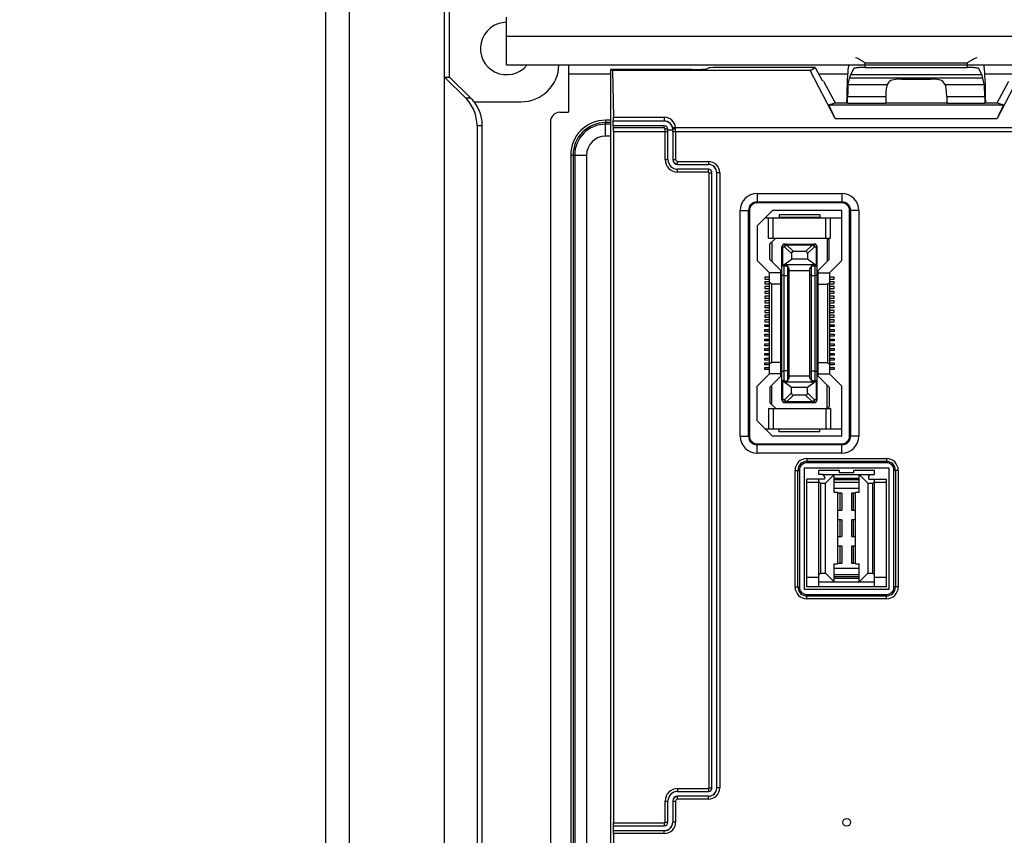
# Model space of a CAD drawing. Header units: millimetres. Extents: x 5740 to 7888, y -1457 to 417.
# Tile 105 of 120: x 7101 to 7204, y 73 to 159. Entities that reach past the tile are written whole.
import ezdxf

# ---------------------------------------------------------------- set-up
doc = ezdxf.new("R2010")
doc.units = ezdxf.units.MM
doc.header["$LTSCALE"] = 23.1
doc.header["$PDMODE"] = 3
doc.header["$PDSIZE"] = 0.31
doc.layers.get('0').update_dxf_attribs({"linetype": 'CONTINUOUS'})
doc.layers.get('Defpoints').update_dxf_attribs({"linetype": 'CONTINUOUS'})
for name, color, linetype in [('4611202012', 7, 'CONTINUOUS'), ('FX23-40P-0_5SV152', 7, 'CONTINUOUS'), ('W3_BACKPLATE_4SLOT2', 7, 'CONTINUOUS'), ('W3_BACKPLATE_HANDLE_2111052', 7, 'CONTINUOUS'), ('W3_BP_4SLOT_COVER1_2211232', 7, 'CONTINUOUS')]:
    doc.layers.add(name, color=color, linetype=linetype)
doc.styles.get("Standard").update_dxf_attribs({"font": 'arial.ttf'})
doc.dimstyles.new('DIMSTYLE_2$3', dxfattribs={"dimtxt": 2.5, "dimasz": 3, "dimexe": 0.18, "dimexo": 0.0625, "dimgap": 0.09, "dimtad": 1, "dimdec": 0, "dimdsep": 46, "dimtxsty": 'Standard', "dimblk": '_FILLED', "dimcen": 0.09, "dimadec": 0, "dimazin": 0, "dimtp": 0.01, "dimtm": 0.01, "dimtfac": 1, "dimtdec": 0, "dimtofl": 0, "dimtmove": 0, "dimatfit": 3, "dimldrblk": '_FILLED', "dimfxl": 0, "dimtolj": 1, "dimarcsym": 0})

# ---------------------------------------------------------------- blocks, each defined once
blk = doc.blocks.new('_FILLED')
at = {"color": 0, "linetype": 'ByBlock'}
blk.add_solid([(0, 0), (-1, 0.2), (-1, -0.2)], dxfattribs=at)
blk = doc.blocks.new('*D502')
at = {"color": 0, "linetype": 'Continuous', "lineweight": -2}
for p, q in [((7050.79, 85.16), (7156.94, 40.99)), ((7164.09, 37.79), (7164.09, 38.24)), ((7163.87, 38.02), (7164.32, 38.02))]:
    blk.add_line(p, q, dxfattribs=at)
at = {"layer": 'Defpoints', "color": 0, "linetype": 'Continuous'}
for p in [(7161.56, 39.07), (7166.63, 36.96)]:
    blk.add_point(p, dxfattribs=at)
at = {"color": 0, "linetype": 'Continuous', "lineweight": -2, "xscale": 5, "yscale": 5, "zscale": 5, "rotation": 337.4074015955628}
blk.add_blockref('_FILLED', (7161.56, 39.07), dxfattribs=at)
at = {"color": 0, "linetype": 'Continuous', "insert": (7051.94, 84.68), "char_height": 7.5, "attachment_point": 4, "rotation": 337.4074}
blk.add_mtext('\\A1;{\\fISOCPEUR|b0|i0|c0|p34;%%C}5.5(0.22)\\PEXTENSION USE', dxfattribs=at)

msp = doc.modelspace()

# ---------------------------------------------------------------- linework, layer by layer
at = {"layer": '4611202012', "color": 7}
for p, q in [((7183.375, 98.936), (7183.375, 111.687)), ((7183.375, 111.687), (7192.214, 111.687)), ((7192.214, 111.687), (7192.214, 98.936)), ((7184.886, 111.001), (7184.886, 111.433)), ((7187.033, 111.433), (7184.886, 111.433)), ((7185.326, 111.001), (7184.886, 111.001)), ((7185.458, 110.772), (7185.326, 111.001)), ((7185.333, 110.988), (7190.256, 110.988)), ((7185.458, 110.772), (7185.458, 110.493)), ((7186.474, 110.988), (7185.585, 110.099)), ((7186.474, 109.109), (7186.474, 110.988)), ((7186.474, 110.63), (7189.115, 110.63)), ((7187.033, 111.179), (7187.033, 111.433)), ((7188.557, 111.179), (7187.033, 111.179)), ((7188.557, 111.179), (7188.557, 111.433)), ((7190.703, 111.433), (7188.557, 111.433)), ((7189.115, 109.109), (7189.115, 110.988)), ((7190.004, 110.099), (7189.115, 110.988)), ((7190.131, 110.772), (7190.263, 111.001)), ((7190.131, 110.493), (7190.131, 110.772)), ((7190.263, 111.001), (7190.703, 111.001)), ((7190.703, 111.001), (7190.703, 111.433)), ((7183.629, 99.19), (7183.629, 110.493)), ((7185.458, 110.493), (7183.629, 110.493)), ((7184.886, 110.163), (7183.629, 110.163)), ((7184.886, 99.19), (7184.886, 110.493)), ((7185.036, 110.099), (7184.886, 110.249)), ((7185.036, 110.099), (7185.036, 100.625)), ((7185.036, 110.099), (7185.585, 110.099)), ((7185.585, 100.625), (7185.585, 110.099)), ((7186.474, 110.48), (7189.115, 110.48)), ((7189.115, 110.163), (7186.474, 110.163)), ((7190.004, 110.099), (7190.004, 100.625)), ((7190.004, 110.099), (7190.553, 110.099)), ((7190.131, 110.493), (7191.96, 110.493)), ((7190.553, 110.099), (7190.703, 110.249)), ((7190.553, 100.625), (7190.553, 110.099)), ((7190.703, 99.19), (7190.703, 110.493)), ((7191.96, 110.163), (7190.703, 110.163)), ((7191.96, 99.19), (7191.96, 110.493)), ((7186.474, 109.551), (7189.115, 109.551)), ((7186.88, 109.109), (7186.474, 109.109)), ((7186.88, 101.616), (7186.88, 109.109)), ((7187.299, 109.045), (7186.88, 109.045)), ((7187.122, 107.267), (7187.122, 109.045)), ((7187.299, 109.045), (7187.299, 107.267)), ((7188.29, 109.045), (7188.29, 107.267)), ((7188.709, 109.045), (7188.29, 109.045)), ((7188.467, 109.045), (7188.467, 107.267)), ((7188.709, 101.616), (7188.709, 109.109)), ((7189.115, 109.109), (7188.709, 109.109)), ((7186.88, 107.267), (7187.299, 107.267)), ((7188.29, 107.267), (7188.709, 107.267)), ((7187.299, 106.251), (7186.88, 106.251)), ((7187.122, 104.473), (7187.122, 106.251)), ((7187.299, 106.251), (7187.299, 104.473)), ((7188.29, 106.251), (7188.29, 104.473)), ((7188.709, 106.251), (7188.29, 106.251)), ((7188.467, 106.251), (7188.467, 104.473)), ((7186.88, 104.473), (7187.299, 104.473)), ((7188.29, 104.473), (7188.709, 104.473)), ((7187.299, 103.457), (7186.88, 103.457)), ((7187.122, 101.679), (7187.122, 103.457)), ((7187.299, 103.457), (7187.299, 101.679)), ((7188.29, 103.457), (7188.29, 101.679)), ((7188.709, 103.457), (7188.29, 103.457)), ((7188.467, 103.457), (7188.467, 101.679)), ((7186.474, 99.736), (7186.474, 101.616)), ((7186.474, 101.616), (7186.88, 101.616)), ((7186.88, 101.679), (7187.299, 101.679)), ((7188.29, 101.679), (7188.709, 101.679)), ((7188.709, 101.616), (7189.115, 101.616)), ((7189.115, 99.736), (7189.115, 101.616)), ((7185.036, 100.625), (7184.886, 100.475)), ((7185.036, 100.625), (7185.585, 100.625)), ((7185.585, 100.625), (7186.474, 99.736)), ((7186.474, 101.174), (7189.115, 101.174)), ((7189.115, 100.46), (7186.474, 100.46)), ((7189.115, 99.736), (7190.004, 100.625)), ((7190.004, 100.625), (7190.553, 100.625)), ((7190.553, 100.625), (7190.703, 100.475)), ((7184.886, 100.18), (7183.629, 100.18)), ((7184.886, 99.736), (7190.703, 99.736)), ((7189.115, 100.244), (7186.474, 100.244)), ((7189.115, 100.094), (7186.474, 100.094)), ((7191.96, 100.18), (7190.703, 100.18)), ((7192.214, 98.936), (7183.375, 98.936)), ((7191.96, 99.19), (7183.629, 99.19))]:
    msp.add_line(p, q, dxfattribs=at)
at = {"layer": 'FX23-40P-0_5SV152', "color": 7}
for p, q in [((7179.995, 138.717), (7178.395, 137.117)), ((7187.295, 138.717), (7179.995, 138.717)), ((7187.295, 133.467), (7187.295, 138.717)), ((7179.22, 137.942), (7187.295, 137.942)), ((7179.595, 135.817), (7179.595, 137.942)), ((7180.095, 135.817), (7180.095, 137.942)), ((7180.72, 138.242), (7180.72, 137.992)), ((7184.97, 138.242), (7180.72, 138.242)), ((7184.97, 137.992), (7180.72, 137.992)), ((7184.97, 138.242), (7184.97, 137.992)), ((7185.595, 135.817), (7185.595, 137.942)), ((7186.095, 135.817), (7186.095, 137.942)), ((7178.395, 137.117), (7178.395, 133.467)), ((7179.595, 135.817), (7186.095, 135.817)), ((7180.345, 135.817), (7179.745, 135.217)), ((7179.945, 135.417), (7179.945, 133.367)), ((7185.745, 135.817), (7185.745, 133.367)), ((7185.745, 135.817), (7185.945, 135.617)), ((7185.945, 133.567), (7185.945, 135.617)), ((7179.745, 133.567), (7179.745, 135.217)), ((7180.995, 118.842), (7180.995, 134.892)), ((7180.995, 134.892), (7181.282, 134.892)), ((7181.082, 132.981), (7181.082, 134.892)), ((7181.995, 134.18), (7181.282, 134.892)), ((7181.295, 135.192), (7184.395, 135.192)), ((7181.495, 135.104), (7181.495, 135.192)), ((7181.495, 135.104), (7182.207, 134.392)), ((7181.495, 135.104), (7184.195, 135.104)), ((7183.482, 134.392), (7182.207, 134.392)), ((7183.482, 134.392), (7184.195, 135.104)), ((7184.407, 134.892), (7183.695, 134.18)), ((7184.195, 135.192), (7184.195, 135.104)), ((7184.407, 134.892), (7184.695, 134.892)), ((7184.607, 134.892), (7184.607, 132.981)), ((7184.695, 118.842), (7184.695, 134.892)), ((7178.395, 133.467), (7179.695, 132.167)), ((7180.995, 132.317), (7179.745, 133.567)), ((7181.195, 133.017), (7181.995, 133.592)), ((7181.995, 134.18), (7181.995, 133.592)), ((7183.695, 133.592), (7181.995, 133.592)), ((7183.695, 134.18), (7183.695, 133.592)), ((7184.495, 133.017), (7183.695, 133.592)), ((7184.695, 132.317), (7185.945, 133.567)), ((7185.995, 132.167), (7187.295, 133.467)), ((7180.895, 121.317), (7180.895, 132.417)), ((7181.195, 133.017), (7181.082, 132.981)), ((7184.495, 133.017), (7181.195, 133.017)), ((7181.245, 120.816), (7181.245, 132.918)), ((7181.245, 132.918), (7181.575, 132.918)), ((7181.575, 132.918), (7181.575, 120.816)), ((7181.775, 132.632), (7181.575, 132.918)), ((7181.775, 121.102), (7181.775, 132.632)), ((7183.915, 132.367), (7181.775, 132.367)), ((7184.115, 132.918), (7183.915, 132.632)), ((7183.915, 121.102), (7183.915, 132.632)), ((7184.115, 120.816), (7184.115, 132.918)), ((7184.115, 132.918), (7184.445, 132.918)), ((7184.445, 132.918), (7184.445, 120.816)), ((7184.495, 133.017), (7184.607, 132.981)), ((7184.795, 121.317), (7184.795, 132.417)), ((7179.195, 131.717), (7179.195, 131.517)), ((7179.695, 131.717), (7179.195, 131.717)), ((7179.195, 131.517), (7179.695, 131.517)), ((7179.695, 121.567), (7179.695, 132.167)), ((7180.895, 132.167), (7179.695, 132.167)), ((7181.575, 131.867), (7181.245, 131.867)), ((7181.775, 132.037), (7181.575, 131.867)), ((7183.915, 132.037), (7184.115, 131.867)), ((7184.445, 131.867), (7184.115, 131.867)), ((7184.795, 132.167), (7185.995, 132.167)), ((7185.995, 132.167), (7185.995, 121.567)), ((7186.495, 131.717), (7185.995, 131.717)), ((7185.995, 131.517), (7186.495, 131.517)), ((7186.495, 131.517), (7186.495, 131.717)), ((7179.195, 131.217), (7179.195, 131.017)), ((7179.695, 131.217), (7179.195, 131.217)), ((7179.195, 131.017), (7179.695, 131.017)), ((7179.195, 130.717), (7179.195, 130.517)), ((7179.695, 130.717), (7179.195, 130.717)), ((7179.195, 130.517), (7179.695, 130.517)), ((7179.895, 130.967), (7179.695, 131.167)), ((7179.895, 130.967), (7179.895, 122.767)), ((7180.895, 130.967), (7179.895, 130.967)), ((7184.795, 130.967), (7185.795, 130.967)), ((7185.795, 130.967), (7185.995, 131.167)), ((7185.795, 130.967), (7185.795, 122.767)), ((7186.495, 131.217), (7185.995, 131.217)), ((7185.995, 131.017), (7186.495, 131.017)), ((7186.495, 130.717), (7185.995, 130.717)), ((7185.995, 130.517), (7186.495, 130.517)), ((7186.495, 131.017), (7186.495, 131.217)), ((7186.495, 130.517), (7186.495, 130.717)), ((7179.195, 130.217), (7179.195, 130.017)), ((7179.695, 130.217), (7179.195, 130.217)), ((7179.195, 130.017), (7179.695, 130.017)), ((7179.195, 129.717), (7179.195, 129.517)), ((7179.695, 129.717), (7179.195, 129.717)), ((7179.195, 129.517), (7179.695, 129.517)), ((7179.195, 129.217), (7179.195, 129.017)), ((7179.695, 129.217), (7179.195, 129.217)), ((7186.495, 130.217), (7185.995, 130.217)), ((7185.995, 130.017), (7186.495, 130.017)), ((7186.495, 129.717), (7185.995, 129.717)), ((7185.995, 129.517), (7186.495, 129.517)), ((7186.495, 129.217), (7185.995, 129.217)), ((7186.495, 130.017), (7186.495, 130.217)), ((7186.495, 129.517), (7186.495, 129.717)), ((7186.495, 129.017), (7186.495, 129.217)), ((7179.195, 129.017), (7179.695, 129.017)), ((7179.195, 128.717), (7179.195, 128.517)), ((7179.695, 128.717), (7179.195, 128.717)), ((7179.195, 128.517), (7179.695, 128.517)), ((7179.195, 128.217), (7179.195, 128.017)), ((7179.695, 128.217), (7179.195, 128.217)), ((7185.995, 129.017), (7186.495, 129.017)), ((7186.495, 128.717), (7185.995, 128.717)), ((7185.995, 128.517), (7186.495, 128.517)), ((7186.495, 128.217), (7185.995, 128.217)), ((7186.495, 128.517), (7186.495, 128.717)), ((7186.495, 128.017), (7186.495, 128.217)), ((7179.195, 128.017), (7179.695, 128.017)), ((7179.195, 127.717), (7179.195, 127.517)), ((7179.695, 127.717), (7179.195, 127.717)), ((7179.195, 127.517), (7179.695, 127.517)), ((7179.195, 127.217), (7179.195, 127.017)), ((7179.695, 127.217), (7179.195, 127.217)), ((7185.995, 128.017), (7186.495, 128.017)), ((7186.495, 127.717), (7185.995, 127.717)), ((7185.995, 127.517), (7186.495, 127.517)), ((7186.495, 127.217), (7185.995, 127.217)), ((7186.495, 127.517), (7186.495, 127.717)), ((7186.495, 127.017), (7186.495, 127.217)), ((7179.195, 127.017), (7179.695, 127.017)), ((7179.195, 126.517), (7179.195, 126.717)), ((7179.195, 126.717), (7179.695, 126.717)), ((7179.695, 126.517), (7179.195, 126.517)), ((7179.195, 126.017), (7179.195, 126.217)), ((7179.195, 126.217), (7179.695, 126.217)), ((7185.995, 127.017), (7186.495, 127.017)), ((7185.995, 126.717), (7186.495, 126.717)), ((7186.495, 126.517), (7185.995, 126.517)), ((7185.995, 126.217), (7186.495, 126.217)), ((7186.495, 126.717), (7186.495, 126.517)), ((7186.495, 126.217), (7186.495, 126.017)), ((7179.695, 126.017), (7179.195, 126.017)), ((7179.195, 125.517), (7179.195, 125.717)), ((7179.195, 125.717), (7179.695, 125.717)), ((7179.695, 125.517), (7179.195, 125.517)), ((7179.195, 125.017), (7179.195, 125.217)), ((7179.195, 125.217), (7179.695, 125.217)), ((7186.495, 126.017), (7185.995, 126.017)), ((7185.995, 125.717), (7186.495, 125.717)), ((7186.495, 125.517), (7185.995, 125.517)), ((7185.995, 125.217), (7186.495, 125.217)), ((7186.495, 125.717), (7186.495, 125.517)), ((7186.495, 125.217), (7186.495, 125.017)), ((7179.695, 125.017), (7179.195, 125.017)), ((7179.195, 124.517), (7179.195, 124.717)), ((7179.195, 124.717), (7179.695, 124.717)), ((7179.695, 124.517), (7179.195, 124.517)), ((7179.195, 124.017), (7179.195, 124.217)), ((7179.195, 124.217), (7179.695, 124.217)), ((7186.495, 125.017), (7185.995, 125.017)), ((7185.995, 124.717), (7186.495, 124.717)), ((7186.495, 124.517), (7185.995, 124.517)), ((7185.995, 124.217), (7186.495, 124.217)), ((7186.495, 124.717), (7186.495, 124.517)), ((7186.495, 124.217), (7186.495, 124.017)), ((7179.695, 124.017), (7179.195, 124.017)), ((7179.195, 123.517), (7179.195, 123.717)), ((7179.195, 123.717), (7179.695, 123.717)), ((7179.695, 123.517), (7179.195, 123.517)), ((7179.195, 123.017), (7179.195, 123.217)), ((7179.195, 123.217), (7179.695, 123.217)), ((7179.695, 123.017), (7179.195, 123.017)), ((7186.495, 124.017), (7185.995, 124.017)), ((7185.995, 123.717), (7186.495, 123.717)), ((7186.495, 123.517), (7185.995, 123.517)), ((7185.995, 123.217), (7186.495, 123.217)), ((7186.495, 123.017), (7185.995, 123.017)), ((7186.495, 123.717), (7186.495, 123.517)), ((7186.495, 123.217), (7186.495, 123.017)), ((7179.195, 122.517), (7179.195, 122.717)), ((7179.195, 122.717), (7179.695, 122.717)), ((7179.695, 122.517), (7179.195, 122.517)), ((7179.195, 122.017), (7179.195, 122.217)), ((7179.195, 122.217), (7179.695, 122.217)), ((7179.695, 122.017), (7179.195, 122.017)), ((7179.895, 122.767), (7179.695, 122.567)), ((7180.895, 122.767), (7179.895, 122.767)), ((7184.795, 122.767), (7185.795, 122.767)), ((7185.795, 122.767), (7185.995, 122.567)), ((7185.995, 122.717), (7186.495, 122.717)), ((7186.495, 122.517), (7185.995, 122.517)), ((7185.995, 122.217), (7186.495, 122.217)), ((7186.495, 122.017), (7185.995, 122.017)), ((7186.495, 122.717), (7186.495, 122.517)), ((7186.495, 122.217), (7186.495, 122.017)), ((7179.695, 121.567), (7178.395, 120.267)), ((7180.895, 121.567), (7179.695, 121.567)), ((7180.995, 121.417), (7179.745, 120.167)), ((7181.575, 121.867), (7181.245, 121.867)), ((7181.575, 121.867), (7181.775, 121.697)), ((7181.575, 120.816), (7181.775, 121.102)), ((7181.775, 121.367), (7183.915, 121.367)), ((7184.115, 121.867), (7183.915, 121.697)), ((7183.915, 121.102), (7184.115, 120.816)), ((7184.115, 121.867), (7184.445, 121.867)), ((7185.945, 120.167), (7184.695, 121.417)), ((7184.795, 121.567), (7185.995, 121.567)), ((7187.295, 120.267), (7185.995, 121.567)), ((7178.395, 116.617), (7178.395, 120.267)), ((7179.745, 120.167), (7179.745, 118.517)), ((7179.945, 118.317), (7179.945, 120.367)), ((7181.082, 118.842), (7181.082, 120.753)), ((7181.082, 120.753), (7181.195, 120.717)), ((7181.995, 120.142), (7181.195, 120.717)), ((7181.195, 120.717), (7184.495, 120.717)), ((7181.245, 120.816), (7181.575, 120.816)), ((7181.995, 119.554), (7181.995, 120.142)), ((7183.695, 120.142), (7181.995, 120.142)), ((7184.495, 120.717), (7183.695, 120.142)), ((7183.695, 119.554), (7183.695, 120.142)), ((7184.445, 120.816), (7184.115, 120.816)), ((7184.495, 120.717), (7184.607, 120.753)), ((7184.607, 120.753), (7184.607, 118.842)), ((7185.745, 117.917), (7185.745, 120.367)), ((7185.945, 120.167), (7185.945, 118.117)), ((7187.295, 115.017), (7187.295, 120.267)), ((7181.282, 118.842), (7181.995, 119.554)), ((7182.207, 119.342), (7181.495, 118.63)), ((7183.482, 119.342), (7182.207, 119.342)), ((7184.195, 118.63), (7183.482, 119.342)), ((7183.695, 119.554), (7184.407, 118.842)), ((7179.595, 117.917), (7179.595, 115.792)), ((7179.595, 117.917), (7186.095, 117.917)), ((7180.345, 117.917), (7179.745, 118.517)), ((7180.095, 117.917), (7180.095, 115.792)), ((7181.282, 118.842), (7180.995, 118.842)), ((7181.295, 118.542), (7184.395, 118.542)), ((7181.495, 118.542), (7181.495, 118.63)), ((7184.195, 118.63), (7181.495, 118.63)), ((7184.195, 118.63), (7184.195, 118.542)), ((7184.695, 118.842), (7184.407, 118.842)), ((7185.595, 117.917), (7185.595, 115.792)), ((7185.745, 117.917), (7185.945, 118.117)), ((7186.095, 117.917), (7186.095, 115.792)), ((7178.395, 116.617), (7179.995, 115.017)), ((7179.22, 115.792), (7187.295, 115.792)), ((7187.295, 115.017), (7179.995, 115.017)), ((7180.72, 115.492), (7180.72, 115.742)), ((7184.97, 115.742), (7180.72, 115.742)), ((7184.97, 115.492), (7180.72, 115.492)), ((7184.97, 115.492), (7184.97, 115.742))]:
    msp.add_line(p, q, dxfattribs=at)
for centre, start, end in [((7181.295, 134.892), 90, 180), ((7184.395, 134.892), 0, 90), ((7181.295, 118.842), 180, 270), ((7184.395, 118.842), 270, 0)]:
    msp.add_arc(centre, 0.3, start, end, dxfattribs=at)
for centre, major_axis, ratio, start_param, end_param in [((7183.27, 133.968), (-0.367, -0.367), 0.5773503, 2.6179939, 3.6651914), ((7184.445, 120.935), (0.25, 0), 0.4767992, -1.5707963, 0), ((7181.295, 120.822), (0.3, 0), 0.325, 3.1415927, 3.9269908), ((7184.395, 120.822), (0.3, 0), 0.325, -0.7853982, 0), ((7182.419, 119.766), (0.367, 0.367), 0.5773503, -3.6651914, -2.6179939), ((7183.27, 119.766), (0.367, -0.367), 0.5773503, -0.5235988, 0.5235988)]:
    msp.add_ellipse(centre, major_axis=major_axis, ratio=ratio, start_param=start_param, end_param=end_param, dxfattribs=at)
for points, knots in [([(7181.082, 134.892), (7181.082, 134.931), (7181.092, 135.006), (7181.137, 135.104), (7181.206, 135.174), (7181.266, 135.192), (7181.295, 135.192)], [0, 0, 0, 0, 0.2880053, 0.5553345, 0.7905071, 1, 1, 1, 1]), ([(7181.495, 135.192), (7181.466, 135.192), (7181.406, 135.174), (7181.337, 135.104), (7181.293, 135.006), (7181.282, 134.931), (7181.282, 134.892)], [0, 0, 0, 0, 0.2094351, 0.4445275, 0.7118435, 1, 1, 1, 1]), ([(7181.995, 134.18), (7181.995, 134.208), (7182.002, 134.265), (7182.046, 134.34), (7182.122, 134.385), (7182.179, 134.392), (7182.207, 134.392)], [0, 0, 0, 0, 0.2503719, 0.5000151, 0.7496488, 1, 1, 1, 1]), ([(7184.407, 134.892), (7184.407, 134.931), (7184.397, 135.006), (7184.352, 135.104), (7184.283, 135.174), (7184.223, 135.192), (7184.195, 135.192)], [0, 0, 0, 0, 0.2881579, 0.5554738, 0.7905655, 1, 1, 1, 1]), ([(7184.395, 135.192), (7184.423, 135.192), (7184.483, 135.174), (7184.552, 135.104), (7184.597, 135.006), (7184.607, 134.931), (7184.607, 134.892)], [0, 0, 0, 0, 0.2094929, 0.4446655, 0.7119947, 1, 1, 1, 1]), ([(7181.082, 132.981), (7181.07, 132.976), (7181.047, 132.968), (7181.018, 132.951), (7181, 132.933), (7180.995, 132.918), (7180.995, 132.912)], [0, 0, 0, 0, 0.3448478, 0.6209338, 0.8323242, 1, 1, 1, 1]), ([(7181.245, 132.918), (7181.206, 132.918), (7181.139, 132.911), (7181.065, 132.885), (7181.026, 132.858), (7181.003, 132.835), (7180.995, 132.813), (7180.995, 132.799)], [0, 0, 0, 0, 0.3922341, 0.6730483, 0.7767414, 0.8624569, 1, 1, 1, 1]), ([(7184.695, 132.799), (7184.695, 132.813), (7184.686, 132.835), (7184.663, 132.858), (7184.624, 132.885), (7184.551, 132.911), (7184.483, 132.918), (7184.445, 132.918)], [0, 0, 0, 0, 0.1375428, 0.2232578, 0.32695, 0.6077634, 1, 1, 1, 1]), ([(7184.695, 132.912), (7184.695, 132.918), (7184.689, 132.933), (7184.671, 132.951), (7184.642, 132.968), (7184.619, 132.976), (7184.607, 132.981)], [0, 0, 0, 0, 0.1676759, 0.3790664, 0.6551523, 1, 1, 1, 1]), ([(7181.245, 131.867), (7181.212, 131.867), (7181.165, 131.87), (7181.105, 131.878), (7181.068, 131.887), (7181.037, 131.898), (7181.011, 131.91), (7180.995, 131.927), (7180.995, 131.938)], [0, 0, 0, 0, 0.3601552, 0.522743, 0.6659423, 0.7858692, 0.8804094, 1, 1, 1, 1]), ([(7184.695, 131.938), (7184.695, 131.927), (7184.678, 131.91), (7184.652, 131.898), (7184.621, 131.887), (7184.584, 131.878), (7184.524, 131.87), (7184.477, 131.867), (7184.445, 131.867)], [0, 0, 0, 0, 0.1195901, 0.2141303, 0.3340576, 0.4772573, 0.6398456, 1, 1, 1, 1]), ([(7180.995, 121.796), (7180.995, 121.807), (7181.011, 121.824), (7181.037, 121.836), (7181.068, 121.847), (7181.105, 121.856), (7181.165, 121.865), (7181.212, 121.867), (7181.245, 121.867)], [0, 0, 0, 0, 0.1195901, 0.2141303, 0.3340576, 0.4772573, 0.6398456, 1, 1, 1, 1]), ([(7181.245, 120.816), (7181.206, 120.816), (7181.139, 120.823), (7181.065, 120.849), (7181.026, 120.876), (7181.004, 120.899), (7180.995, 120.921), (7180.995, 120.935)], [0, 0, 0, 0, 0.3915315, 0.6725753, 0.7764408, 0.862293, 1, 1, 1, 1]), ([(7184.445, 121.867), (7184.477, 121.867), (7184.524, 121.865), (7184.584, 121.856), (7184.621, 121.847), (7184.652, 121.836), (7184.678, 121.824), (7184.695, 121.807), (7184.695, 121.796)], [0, 0, 0, 0, 0.3601552, 0.522743, 0.6659423, 0.7858692, 0.8804094, 1, 1, 1, 1]), ([(7181.295, 118.542), (7181.266, 118.542), (7181.206, 118.56), (7181.137, 118.63), (7181.092, 118.728), (7181.082, 118.803), (7181.082, 118.842)], [0, 0, 0, 0, 0.2094929, 0.4446655, 0.7119947, 1, 1, 1, 1]), ([(7181.282, 118.842), (7181.282, 118.803), (7181.293, 118.728), (7181.337, 118.63), (7181.406, 118.56), (7181.466, 118.542), (7181.495, 118.542)], [0, 0, 0, 0, 0.2881579, 0.5554738, 0.7905655, 1, 1, 1, 1]), ([(7184.195, 118.542), (7184.223, 118.542), (7184.283, 118.56), (7184.352, 118.63), (7184.397, 118.728), (7184.407, 118.803), (7184.407, 118.842)], [0, 0, 0, 0, 0.2094929, 0.4446655, 0.7119947, 1, 1, 1, 1]), ([(7184.607, 118.842), (7184.607, 118.803), (7184.597, 118.728), (7184.552, 118.63), (7184.483, 118.56), (7184.423, 118.542), (7184.395, 118.542)], [0, 0, 0, 0, 0.2879921, 0.5553251, 0.7905043, 1, 1, 1, 1])]:
    msp.add_open_spline(points, degree=3, knots=knots, dxfattribs=at)
for points in [[(7181.282, 134.892), (7181.305, 134.937), (7181.367, 135.02), (7181.449, 135.082), (7181.495, 135.104)], [(7184.195, 135.104), (7184.24, 135.082), (7184.322, 135.02), (7184.384, 134.937), (7184.407, 134.892)], [(7181.495, 118.63), (7181.449, 118.653), (7181.367, 118.714), (7181.305, 118.797), (7181.282, 118.842)], [(7184.407, 118.842), (7184.384, 118.797), (7184.322, 118.714), (7184.24, 118.653), (7184.195, 118.63)]]:
    msp.add_open_spline(points, degree=3, dxfattribs=at)
at = {"layer": 'W3_BACKPLATE_4SLOT2', "color": 7}
for p, q in [((7152.095, 154.017), (7152.095, 159.017)), ((7152.095, 157.017), (7324.095, 157.017)), ((7152.095, 154.017), (7324.095, 154.017)), ((7158.595, 154.017), (7158.595, 149.017)), ((7162.995, 153.017), (7158.595, 153.017)), ((7187.889, 153.017), (7184.884, 153.017)), ((7205.306, 153.017), (7202.3, 153.017)), ((7157.695, 149.017), (7158.595, 149.017)), ((7156.695, 148.017), (7156.695, 30.517)), ((7162.495, 148.187), (7162.495, 147.937)), ((7163.052, 148.187), (7162.495, 148.187)), ((7162.495, 146.517), (7162.495, 147.937)), ((7163.052, 147.937), (7162.495, 147.937)), ((7163.052, 147.767), (7162.495, 147.767)), ((7163.052, 146.517), (7162.495, 146.517)), ((7158.825, 144.517), (7158.825, 35.517)), ((7158.825, 144.517), (7159.075, 144.517)), ((7159.075, 144.517), (7159.075, 35.517)), ((7159.075, 144.517), (7160.495, 144.517)), ((7159.245, 144.517), (7159.245, 35.517)), ((7160.495, 144.517), (7160.495, 35.517))]:
    msp.add_line(p, q, dxfattribs=at)
for centre, radius in [((7157.695, 148.017), 1), ((7162.495, 144.517), 3.67), ((7162.495, 144.517), 3.42), ((7162.495, 144.517), 3.25), ((7162.495, 144.517), 2)]:
    msp.add_arc(centre, radius, 90, 180, dxfattribs=at)
at = {"layer": 'W3_BACKPLATE_HANDLE_2111052', "color": 7}
for p, q in [((7145.595, -2.883), (7145.595, 172.117)), ((7135.595, -1.383), (7135.595, 170.617)), ((7133.095, 170.117), (7133.095, -0.883)), ((7146.112, 152.717), (7146.112, 164.217)), ((7147.818, 150.493), (7145.595, 152.717)), ((7145.595, 152.717), (7146.112, 152.717)), ((7148.336, 150.493), (7146.112, 152.717)), ((7148.336, 150.493), (7147.818, 150.493)), ((7148.662, 150.117), (7153.595, 150.117)), ((7148.998, 147.616), (7148.998, 21.618)), ((7149.515, 147.616), (7148.998, 147.616)), ((7149.515, 147.616), (7149.515, 21.618))]:
    msp.add_line(p, q, dxfattribs=at)
for centre, radius, start, end in [((7152.095, 155.717), 2.75, 90, 321.75083), ((7153.595, 154.117), 4, 270, 358.55593)]:
    msp.add_arc(centre, radius, start, end, dxfattribs=at)
for points, knots in [([(7148.998, 147.616), (7148.998, 148.147), (7148.791, 149.214), (7148.19, 150.122), (7147.818, 150.493)], [0, 0, 0, 0, 0.502382, 1, 1, 1, 1]), ([(7148.336, 150.493), (7148.708, 150.122), (7149.309, 149.214), (7149.515, 148.147), (7149.515, 147.616)], [0, 0, 0, 0, 0.497618, 1, 1, 1, 1])]:
    msp.add_open_spline(points, degree=3, knots=knots, dxfattribs=at)
at = {"layer": 'W3_BP_4SLOT_COVER1_2211232', "color": 7}
for p, q in [((7188.035, 154.017), (7187.962, 153.679)), ((7189.733, 153.726), (7189.733, 154.189)), ((7200.456, 154.189), (7189.733, 154.189)), ((7200.456, 154.189), (7200.456, 153.726)), ((7202.154, 154.017), (7202.227, 153.679)), ((7162.995, 153.521), (7162.995, 151.521)), ((7162.995, 153.521), (7163.23, 153.403)), ((7171.571, 153.521), (7162.995, 153.521)), ((7163.23, 153.403), (7163.309, 148.495)), ((7183.96, 153.403), (7163.23, 153.403)), ((7173.313, 153.68), (7173.069, 153.558)), ((7184.505, 153.717), (7174.811, 153.717)), ((7183.96, 153.403), (7184.505, 153.717)), ((7186.597, 148.354), (7183.96, 153.403)), ((7184.505, 153.717), (7185.239, 152.36)), ((7188.535, 153.607), (7188.199, 152.937)), ((7189.733, 153.726), (7200.456, 153.726)), ((7201.99, 152.937), (7201.654, 153.607)), ((7206.229, 153.403), (7203.592, 148.354)), ((7185.37, 152.282), (7185.239, 152.36)), ((7185.37, 152.282), (7186.595, 150.017)), ((7187.954, 151.935), (7188.097, 152.598)), ((7187.954, 151.935), (7192.068, 151.935)), ((7202.092, 152.598), (7188.097, 152.598)), ((7201.99, 152.937), (7188.199, 152.937)), ((7192.068, 151.935), (7192.287, 152.244)), ((7193.567, 152.512), (7196.622, 152.512)), ((7198.121, 151.935), (7197.902, 152.244)), ((7198.121, 151.935), (7202.235, 151.935)), ((7202.235, 151.935), (7202.092, 152.598)), ((7203.595, 150.017), (7204.819, 152.282)), ((7162.995, 151.521), (7163.052, 151.492)), ((7163.052, 68.322), (7163.052, 151.492)), ((7185.935, 149.788), (7186.595, 150.017)), ((7186.595, 150.017), (7187.804, 150.017)), ((7187.804, 150.017), (7187.805, 150.283)), ((7187.804, 150.017), (7187.892, 149.987)), ((7187.892, 149.987), (7187.896, 150.673)), ((7187.892, 149.987), (7191.894, 149.987)), ((7187.896, 150.673), (7191.894, 150.673)), ((7191.894, 150.673), (7191.894, 149.987)), ((7191.894, 150.017), (7198.295, 150.017)), ((7198.295, 150.673), (7198.295, 149.987)), ((7198.295, 150.673), (7202.293, 150.673)), ((7198.295, 149.987), (7202.297, 149.987)), ((7202.293, 150.673), (7202.297, 149.987)), ((7202.385, 150.017), (7202.297, 149.987)), ((7202.384, 150.283), (7202.385, 150.017)), ((7202.385, 150.017), (7203.595, 150.017)), ((7203.595, 150.017), (7204.254, 149.788)), ((7186.597, 148.354), (7185.935, 149.788)), ((7185.935, 149.788), (7204.254, 149.788)), ((7204.254, 149.788), (7203.592, 148.354)), ((7163.288, 148.1), (7163.295, 148.107)), ((7163.296, 147.6), (7163.288, 148.1)), ((7163.295, 148.107), (7168.655, 148.107)), ((7163.309, 148.495), (7168.655, 148.495)), ((7168.655, 148.495), (7168.655, 148.1)), ((7186.597, 148.354), (7203.592, 148.354)), ((7168.653, 147.6), (7163.312, 147.6)), ((7168.653, 147.377), (7163.327, 147.377)), ((7163.33, 146.991), (7163.33, 74.418)), ((7163.33, 146.991), (7169.033, 146.991)), ((7168.653, 147.377), (7168.653, 147.6)), ((7168.733, 144.067), (7168.733, 147.277)), ((7169.033, 144.067), (7169.033, 147.22)), ((7169.533, 147.142), (7169.033, 147.142)), ((7169.532, 147.237), (7169.533, 147.142)), ((7169.543, 147.237), (7169.532, 147.237)), ((7169.544, 146.991), (7169.544, 144.067)), ((7169.544, 146.991), (7323.435, 146.991)), ((7169.836, 147.433), (7323.143, 147.433)), ((7169.844, 146.991), (7169.844, 144.067)), ((7168.733, 144.067), (7169.033, 144.067)), ((7169.533, 144.067), (7169.844, 144.067)), ((7170.055, 143.546), (7170.055, 143.857)), ((7170.055, 143.857), (7173.275, 143.857)), ((7173.275, 143.857), (7173.275, 143.546)), ((7170.055, 143.557), (7173.275, 143.557)), ((7170.055, 142.746), (7170.055, 143.046)), ((7173.275, 143.046), (7170.055, 143.046)), ((7173.275, 142.746), (7170.055, 142.746)), ((7173.275, 142.746), (7173.275, 143.046)), ((7173.353, 78.107), (7173.353, 142.667)), ((7173.353, 142.667), (7173.653, 142.667)), ((7173.653, 78.107), (7173.653, 142.667)), ((7174.464, 142.667), (7174.153, 142.667)), ((7174.164, 78.107), (7174.164, 142.667)), ((7174.464, 142.667), (7174.464, 78.107)), ((7178.395, 140.492), (7178.395, 139.517)), ((7178.395, 140.492), (7187.295, 140.492)), ((7178.395, 139.622), (7187.295, 139.622)), ((7187.295, 140.492), (7187.295, 139.517)), ((7176.62, 115.017), (7176.62, 138.717)), ((7176.62, 138.717), (7177.595, 138.717)), ((7177.489, 115.017), (7177.489, 138.717)), ((7177.595, 138.717), (7177.595, 115.017)), ((7187.295, 139.517), (7178.395, 139.517)), ((7188.095, 115.017), (7188.095, 138.717)), ((7189.07, 138.717), (7188.095, 138.717)), ((7188.2, 138.717), (7188.2, 115.017)), ((7189.07, 138.717), (7189.07, 115.017)), ((7176.62, 115.017), (7177.595, 115.017)), ((7189.07, 115.017), (7188.095, 115.017)), ((7178.395, 113.242), (7178.395, 114.217)), ((7178.395, 114.217), (7187.295, 114.217)), ((7187.295, 114.112), (7178.395, 114.112)), ((7187.295, 113.242), (7187.295, 114.217)), ((7187.295, 113.242), (7178.395, 113.242)), ((7183.629, 112.683), (7183.629, 112.233)), ((7183.629, 112.683), (7191.96, 112.683)), ((7191.96, 112.683), (7191.96, 112.233)), ((7183.629, 112.384), (7191.96, 112.384)), ((7191.96, 112.233), (7183.629, 112.233)), ((7182.379, 99.19), (7182.379, 111.433)), ((7182.379, 111.433), (7182.829, 111.433)), ((7182.678, 99.19), (7182.678, 111.433)), ((7182.829, 111.433), (7182.829, 99.19)), ((7192.76, 99.19), (7192.76, 111.433)), ((7193.21, 111.433), (7192.76, 111.433)), ((7192.911, 111.433), (7192.911, 99.19)), ((7193.21, 111.433), (7193.21, 99.19)), ((7182.379, 99.19), (7182.829, 99.19)), ((7183.629, 97.94), (7183.629, 98.39)), ((7183.629, 98.39), (7191.96, 98.39)), ((7191.96, 98.239), (7183.629, 98.239)), ((7191.96, 97.94), (7191.96, 98.39)), ((7193.21, 99.19), (7192.76, 99.19)), ((7191.96, 97.94), (7183.629, 97.94)), ((7170.055, 78.028), (7170.055, 77.728)), ((7170.055, 78.028), (7173.275, 78.028)), ((7170.055, 77.728), (7173.275, 77.728)), ((7173.275, 78.028), (7173.275, 77.728)), ((7173.353, 78.107), (7173.653, 78.107)), ((7174.464, 78.107), (7174.153, 78.107)), ((7168.733, 74.497), (7168.733, 76.707)), ((7168.733, 76.707), (7169.033, 76.707)), ((7169.033, 74.497), (7169.033, 76.707)), ((7169.533, 76.707), (7169.844, 76.707)), ((7169.544, 76.707), (7169.544, 74.497)), ((7169.844, 76.707), (7169.844, 74.497)), ((7170.055, 76.918), (7170.055, 77.228)), ((7173.275, 77.217), (7170.055, 77.217)), ((7173.275, 76.918), (7170.055, 76.918)), ((7173.275, 76.918), (7173.275, 77.228)), ((7163.33, 74.418), (7168.655, 74.418)), ((7168.655, 74.418), (7168.655, 74.118)), ((7168.733, 74.497), (7169.033, 74.497)), ((7169.844, 74.497), (7169.533, 74.497)), ((7163.304, 73.618), (7163.304, 74.118)), ((7163.304, 73.618), (7163.315, 73.607)), ((7163.314, 74.118), (7168.655, 74.118)), ((7168.655, 73.607), (7163.315, 73.607)), ((7168.655, 73.308), (7168.655, 73.618)), ((7163.33, 73.308), (7163.33, 44.725)), ((7168.655, 73.308), (7163.33, 73.308))]:
    msp.add_line(p, q, dxfattribs=at)
msp.add_circle((7187.795, 74.484), 0.4, dxfattribs=at)
for centre, radius, start, end in [((7168.654, 147.306), 1.189, 6.10513, 89.99648), ((7168.654, 147.218), 0.889, 6.41582, 89.99697), ((7168.653, 147.22), 0.38, 0, 90), ((7168.717, 147.225), 0.827, 0.83925, 6.41561), ((7147.13, 146.993), 22.415, 359.99666, 0.62435), ((7168.089, 147.283), 1.754, 0.49984, 4.88959), ((7134.821, 146.993), 35.023, 359.99733, 0.49947), ((7170.055, 144.067), 1.321, 180, 270), ((7170.055, 144.067), 1.021, 180, 270), ((7170.055, 144.067), 0.521, 180, 270), ((7170.055, 144.067), 0.51, 180, 270), ((7170.055, 144.067), 0.21, 180, 270), ((7173.275, 142.667), 1.19, 0, 90), ((7173.275, 142.667), 0.89, 0, 90), ((7173.275, 142.667), 0.879, 0, 90), ((7173.275, 142.667), 0.379, 0, 90), ((7173.275, 142.667), 0.0786, 0, 90), ((7178.395, 138.717), 1.775, 90, 180), ((7178.395, 138.717), 0.905, 90, 180), ((7187.295, 138.717), 1.775, 0, 90), ((7187.295, 138.717), 0.905, 0, 90), ((7178.395, 138.717), 0.8, 90, 180), ((7187.295, 138.717), 0.8, 0, 90), ((7178.395, 115.017), 1.775, 180, 270), ((7178.395, 115.017), 0.905, 180, 270), ((7178.395, 115.017), 0.8, 180, 270), ((7187.295, 115.017), 1.775, 270, 0), ((7187.295, 115.017), 0.905, 270, 0), ((7187.295, 115.017), 0.8, 270, 0), ((7183.629, 111.433), 1.25, 90, 180), ((7191.96, 111.433), 1.25, 0, 90), ((7183.629, 111.433), 0.951, 90, 180), ((7183.629, 111.433), 0.8, 90, 180), ((7191.96, 111.433), 0.951, 0, 90), ((7191.96, 111.433), 0.8, 0, 90), ((7183.629, 99.19), 1.25, 180, 270), ((7183.629, 99.19), 0.951, 180, 270), ((7183.629, 99.19), 0.8, 180, 270), ((7191.96, 99.19), 1.25, 270, 0), ((7191.96, 99.19), 0.951, 270, 0), ((7191.96, 99.19), 0.8, 270, 0), ((7170.055, 76.707), 1.321, 90, 180), ((7170.055, 76.707), 1.021, 90, 180), ((7173.275, 78.107), 1.19, 270, 0), ((7173.275, 78.107), 0.89, 270, 0), ((7173.275, 78.107), 0.879, 270, 0), ((7173.275, 78.107), 0.379, 270, 0), ((7173.275, 78.107), 0.0786, 270, 0), ((7170.055, 76.707), 0.521, 90, 180), ((7170.055, 76.707), 0.51, 90, 180), ((7170.055, 76.707), 0.21, 90, 180), ((7168.655, 74.497), 1.19, 270, 0), ((7168.655, 74.497), 0.89, 270, 0), ((7168.655, 74.497), 0.879, 270, 0), ((7168.655, 74.497), 0.379, 270, 0), ((7168.655, 74.497), 0.0786, 270, 0)]:
    msp.add_arc(centre, radius, start, end, dxfattribs=at)
for centre, major_axis, ratio, start_param, end_param in [((7171.571, 153.56), (1.5, 0), 0.0261859, -1.5707963, -0.0523599), ((7174.811, 153.678), (1.5, 0), 0.0261859, 1.5707963, 3.0892328), ((7187.988, 150.283), (0.019, 3.5), 0.0521191, 0.2446324, 1.5710826), ((7202.201, 150.283), (-0.019, 3.5), 0.0521191, -1.5710826, -0.2446324), ((7187.964, 150.673), (0.007, 1.3), 0.0521191, 0.2446324, 1.5710826), ((7188.199, 139.014), (0.077, 14), 0.0521191, 0.105006, 0.2446324), ((7192.124, 150.673), (0, 1.3), 0.176327, 0.2443461, 1.5707963), ((7193.567, 152.188), (1.3, 0), 0.249328, 1.5707963, 2.9670597), ((7196.622, 152.188), (1.3, 0), 0.249328, 0.1745329, 1.5707963), ((7198.066, 150.673), (0, 1.3), 0.176327, -1.5707963, -0.2443461), ((7201.99, 139.014), (-0.077, 14), 0.0521191, -0.2446324, -0.105006), ((7202.225, 150.673), (-0.007, 1.3), 0.0521191, -1.5710826, -0.2446324), ((7163.294, 148.407), (0, 0.3), 0.0524078, -3.0892328, -1.2722974), ((7168.655, 147.223), (0, 0.877), 0.99987, -1.5546702, 0), ((7163.312, 147.3), (0, 0.3), 0.0524078, -1.3106129, 0), ((7163.251, 146.991), (0, 1.5), 0.0524078, -1.5707963, -1.3106129), ((7163.314, 74.418), (0, 0.3), 0.0524078, -3.1415927, -1.5707963), ((7163.314, 73.308), (0, 0.3), 0.0524078, -1.5707963, -0.0523599)]:
    msp.add_ellipse(centre, major_axis=major_axis, ratio=ratio, start_param=start_param, end_param=end_param, dxfattribs=at)
for points, knots in [([(7189.733, 154.189), (7189.644, 154.252), (7189.469, 154.373), (7189.211, 154.539), (7188.974, 154.666), (7188.813, 154.725), (7188.739, 154.727)], [0, 0, 0, 0, 0.2875184, 0.5612085, 0.8061664, 1, 1, 1, 1]), ([(7201.45, 154.727), (7201.376, 154.725), (7201.215, 154.666), (7200.978, 154.539), (7200.72, 154.373), (7200.545, 154.252), (7200.456, 154.189)], [0, 0, 0, 0, 0.1938335, 0.4387912, 0.7124812, 1, 1, 1, 1]), ([(7189.733, 153.726), (7189.585, 153.726), (7189.369, 153.722), (7189.094, 153.708), (7188.917, 153.694), (7188.769, 153.677), (7188.654, 153.658), (7188.582, 153.637), (7188.541, 153.62), (7188.535, 153.607)], [0, 0, 0, 0, 0.3666761, 0.5337631, 0.6818149, 0.8057868, 0.9016506, 0.9663408, 1, 1, 1, 1]), ([(7201.654, 153.607), (7201.648, 153.62), (7201.608, 153.637), (7201.535, 153.658), (7201.42, 153.677), (7201.272, 153.694), (7201.095, 153.708), (7200.82, 153.722), (7200.604, 153.726), (7200.456, 153.726)], [0, 0, 0, 0, 0.0336592, 0.0983494, 0.1942132, 0.3181851, 0.4662369, 0.6333239, 1, 1, 1, 1]), ([(7168.733, 147.277), (7168.733, 147.3), (7168.722, 147.348), (7168.676, 147.377), (7168.653, 147.377)], [0, 0, 0, 0, 0.5025947, 1, 1, 1, 1]), ([(7168.733, 147.277), (7168.771, 147.277), (7168.842, 147.275), (7168.937, 147.263), (7168.996, 147.251), (7169.033, 147.231), (7169.033, 147.22)], [0, 0, 0, 0, 0.367483, 0.6822732, 0.8986479, 1, 1, 1, 1]), ([(7169.836, 147.433), (7169.766, 147.426), (7169.669, 147.407), (7169.57, 147.363), (7169.539, 147.332), (7169.538, 147.317)], [0, 0, 0, 0, 0.6462972, 0.869014, 1, 1, 1, 1]), ([(7169.843, 147.298), (7169.806, 147.298), (7169.737, 147.295), (7169.644, 147.282), (7169.582, 147.267), (7169.546, 147.248), (7169.543, 147.237)], [0, 0, 0, 0, 0.3567534, 0.666177, 0.886502, 1, 1, 1, 1])]:
    msp.add_open_spline(points, degree=3, knots=knots, dxfattribs=at)

# ---------------------------------------------------------------- dimensions: what is measured, and where the dimension line sits
at = {"color": 0, "linetype": 'Continuous'}
dim = msp.add_diameter_dim_2p(p1=(7166.633, 36.961), p2=(7161.556, 39.074), text='{\\fISOCPEUR|b0|i0|c0|p34;%%C}5.5(0.22)\\XEXTENSION USE', dimstyle='DIMSTYLE_2$3', override={"dimscale": 2.5, "dimtxt": 3, "dimasz": 2, "dimexe": 1, "dimexo": 0.4, "dimgap": 0.5, "dimtad": 3, "dimdec": 2}, dxfattribs=at)
dim.commit()
dim.dimension.update_dxf_attribs({"geometry": '*D502', "text_midpoint": (7090.541, 68.623), "dimtype": 163})

doc.saveas('drawing.dxf')
